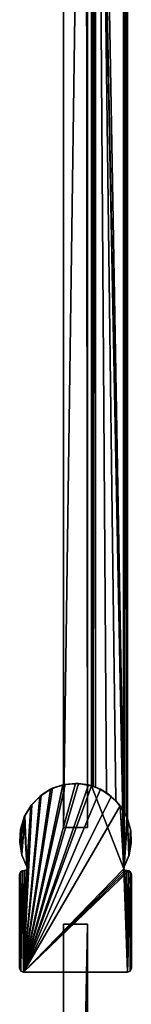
# Model space of a CAD drawing. Header units: metres. Extents: x 0 to 803, y -754 to 49.
# Tile 21 of 24: x 740 to 768, y -443 to -197. Entities that reach past the tile are written whole.
import ezdxf

# ---------------------------------------------------------------- set-up
doc = ezdxf.new("R2010")
doc.units = ezdxf.units.M

msp = doc.modelspace()

# ---------------------------------------------------------------- linework, layer by layer
at = {"layer": 'Y2A77'}
for points in [[(766.480103, -409.00177), (758.312683, 4.012834), (767.312683, 13.012834)], [(767.312683, -396.935669), (766.480103, -409.00177), (767.312683, 13.012834)], [(766.484253, 12.184372, 6.785111), (766.705566, -395.611298, 6.719441), (767.024475, 12.724623, 6.502149)], [(767.16156, -396.570007, 6.328299), (767.024475, 12.724623, 6.502149), (766.705566, -395.611298, 6.719441)], [(767.26355, 12.9637, 6.109252), (767.024475, 12.724623, 6.502149), (767.16156, -396.570007, 6.328299)], [(767.27948, -396.852844, 6.055089), (767.26355, 12.9637, 6.109252), (767.16156, -396.570007, 6.328299)], [(767.312683, 13.012834, 5.8), (767.26355, 12.9637, 6.109252), (767.27948, -396.852844, 6.055089)], [(767.312683, -396.935669, 5.8), (767.312683, 13.012834, 5.8), (767.27948, -396.852844, 6.055089)], [(767.312683, -396.935669, 5.8), (767.312683, -396.935669), (767.312683, 13.012834, 5.8)], [(767.312683, -396.935669), (767.312683, 13.012834), (767.312683, 13.012834, 5.8)], [(766.312256, 12.012419, 6.8), (759.312683, 5.012834, 6.8), (766.312256, -394.90918, 6.8)], [(766.312256, 12.012419, 6.8), (766.312256, -394.90918, 6.8), (766.484253, 12.184372, 6.785111)], [(766.312256, -394.90918, 6.8), (766.705566, -395.611298, 6.719441), (766.484253, 12.184372, 6.785111)], [(759.312683, 5.012834, 6.8), (759.140747, 4.840896, 6.785042), (759.312683, -389.027802, 6.8)], [(762.064819, -390.450348, 6.8), (759.312683, 5.012834, 6.8), (759.312683, -389.027802, 6.8)], [(764.436768, -392.443329, 6.8), (759.312683, 5.012834, 6.8), (762.064819, -390.450348, 6.8)], [(766.312256, -394.90918, 6.8), (759.312683, 5.012834, 6.8), (764.436768, -392.443329, 6.8)], [(758.312683, 4.012834, 5.799586), (758.312683, -388.687012, 5.799586), (758.361694, 4.061841, 6.108867)], [(758.312683, -388.687012, 5.799586), (758.422424, -388.720306, 6.255084), (758.361694, 4.061841, 6.108867)], [(766.480103, -409.00177), (766.416992, -409.453064), (758.312683, 4.012834)], [(766.416992, -409.453064), (758.312683, -388.687012), (758.312683, 4.012834)], [(758.312683, -388.687012), (758.312683, -388.687012, 5.799586), (758.312683, 4.012834)], [(758.312683, -388.687012, 5.799586), (758.312683, 4.012834, 5.799586), (758.312683, 4.012834)], [(758.361694, 4.061841, 6.108867), (758.422424, -388.720306, 6.255084), (758.600647, 4.300764, 6.501865)], [(758.422424, -388.720306, 6.255084), (758.726807, -388.817932, 6.610183), (758.600647, 4.300764, 6.501865)], [(758.600647, 4.300764, 6.501865), (758.726807, -388.817932, 6.610183), (759.140747, 4.840896, 6.785042)], [(759.140747, 4.840896, 6.785042), (758.726807, -388.817932, 6.610183), (759.312683, -389.027802, 6.8)], [(754.300842, -388.099579, 2000), (741.300293, -435.299591, 2000), (757.517151, -388.474274, 2000)], [(751.084473, -388.473816, 2000), (741.300293, -435.299591, 2000), (754.300842, -388.099579, 2000)], [(755.041748, -388.119263), (741.300293, -435.299591), (751.729065, -388.337616)], [(758.312683, -388.687012), (741.300293, -435.299591), (755.041748, -388.119263)], [(751.729065, -388.337616), (741.300293, -435.299591), (748.560974, -389.329865)], [(748.040161, -389.576965, 2000), (741.300293, -435.299591, 2000), (751.084473, -388.473816, 2000)], [(757.517151, -388.474274, 2000), (741.300293, -435.299591, 2000), (760.56134, -389.57785, 2000)], [(766.416992, -409.453064), (741.300293, -435.299591), (758.312683, -388.687012)], [(748.040161, -389.576965, 2000), (751.084473, -388.473816, 2000), (748.560974, -389.329865)], [(748.560974, -389.329865), (751.084473, -388.473816, 2000), (751.729065, -388.337616)], [(751.084473, -388.473816, 2000), (754.300842, -388.099579, 2000), (751.729065, -388.337616)], [(751.729065, -388.337616), (754.300842, -388.099579, 2000), (755.041748, -388.119263)], [(757.517151, -388.474274, 2000), (755.041748, -388.119263), (754.300842, -388.099579, 2000)], [(755.041748, -388.119263), (757.517151, -388.474274, 2000), (758.312683, -388.687012)], [(759.312683, -389.027802, 6.8), (757.517151, -388.474274, 2000), (760.56134, -389.57785, 2000)], [(758.726807, -388.817932, 6.610183), (757.517151, -388.474274, 2000), (759.312683, -389.027802, 6.8)], [(758.422424, -388.720306, 6.255084), (757.517151, -388.474274, 2000), (758.726807, -388.817932, 6.610183)], [(758.312683, -388.687012, 5.799586), (757.517151, -388.474274, 2000), (758.422424, -388.720306, 6.255084)], [(758.312683, -388.687012), (757.517151, -388.474274, 2000), (758.312683, -388.687012, 5.799586)], [(748.560974, -389.329865), (741.300293, -435.299591), (745.715576, -391.040161)], [(745.330688, -391.350006, 2000), (741.300293, -435.299591, 2000), (748.040161, -389.576965, 2000)], [(760.56134, -389.57785, 2000), (741.300293, -435.299591, 2000), (763.270569, -391.351288, 2000)], [(745.715576, -391.040161), (741.300293, -435.299591), (743.352905, -393.372345)], [(743.100952, -393.69809, 2000), (741.300293, -435.299591, 2000), (745.330688, -391.350006, 2000)], [(763.270569, -391.351288, 2000), (741.300293, -435.299591, 2000), (765.499939, -393.699707, 2000)], [(743.100952, -393.69809, 2000), (745.330688, -391.350006, 2000), (743.352905, -393.372345)], [(743.352905, -393.372345), (745.330688, -391.350006, 2000), (745.715576, -391.040161)], [(745.330688, -391.350006, 2000), (748.040161, -389.576965, 2000), (745.715576, -391.040161)], [(745.715576, -391.040161), (748.040161, -389.576965, 2000), (748.560974, -389.329865)], [(759.312683, -389.027802, 6.8), (760.56134, -389.57785, 2000), (762.064819, -390.450348, 6.8)], [(760.56134, -389.57785, 2000), (763.270569, -391.351288, 2000), (762.064819, -390.450348, 6.8)], [(762.064819, -390.450348, 6.8), (763.270569, -391.351288, 2000), (764.436768, -392.443329, 6.8)], [(763.270569, -391.351288, 2000), (765.499939, -393.699707, 2000), (764.436768, -392.443329, 6.8)], [(743.352905, -393.372345), (741.300293, -435.299591), (742.183044, -409.451752)], [(742.183044, -409.451752, 2000), (741.300293, -435.299591, 2000), (743.100952, -393.69809, 2000)], [(765.499939, -393.699707, 2000), (741.300293, -435.299591, 2000), (766.416992, -409.453064, 2000)], [(743.100952, -393.69809, 2000), (741.470398, -396.495605, 2000), (742.118591, -409.000031, 2000)], [(743.100952, -393.69809, 2000), (741.605774, -396.195282), (741.470398, -396.495605, 2000)], [(741.605774, -396.195282), (743.352905, -393.372345), (742.118591, -409.000031)], [(741.605774, -396.195282), (743.100952, -393.69809, 2000), (743.352905, -393.372345)], [(742.118591, -409.000031), (743.352905, -393.372345), (742.183044, -409.451752)], [(742.183044, -409.451752, 2000), (743.100952, -393.69809, 2000), (742.118591, -409.000031, 2000)], [(764.436768, -392.443329, 6.8), (765.499939, -393.699707, 2000), (766.312256, -394.90918, 6.8)], [(767.130127, -396.497467, 2000), (765.499939, -393.699707, 2000), (766.480103, -409.00177, 2000)], [(766.480103, -409.00177, 2000), (765.499939, -393.699707, 2000), (766.416992, -409.453064, 2000)], [(765.499939, -393.699707, 2000), (766.705566, -395.611298, 6.719441), (766.312256, -394.90918, 6.8)], [(766.705566, -395.611298, 6.719441), (765.499939, -393.699707, 2000), (767.16156, -396.570007, 6.328299)], [(765.499939, -393.699707, 2000), (767.130127, -396.497467, 2000), (767.16156, -396.570007, 6.328299)], [(740.572449, -399.35025), (741.605774, -396.195282), (740.836304, -405.937805)], [(740.572449, -399.35025), (741.470398, -396.495605, 2000), (741.605774, -396.195282)], [(740.836304, -405.937805), (741.605774, -396.195282), (742.118591, -409.000031)], [(740.526123, -399.592926, 2000), (740.318665, -402.82431, 2000), (741.470398, -396.495605, 2000)], [(740.318665, -402.82431, 2000), (740.859131, -406.016968, 2000), (741.470398, -396.495605, 2000)], [(740.526123, -399.592926, 2000), (741.470398, -396.495605, 2000), (740.572449, -399.35025)], [(742.118591, -409.000031, 2000), (741.470398, -396.495605, 2000), (740.859131, -406.016968, 2000)], [(767.740051, -406.01889, 2000), (767.130127, -396.497467, 2000), (766.480103, -409.00177, 2000)], [(766.480103, -409.00177), (767.312683, -396.935669), (767.70636, -406.13269)], [(768.073975, -399.59491, 2000), (767.130127, -396.497467, 2000), (767.740051, -406.01889, 2000)], [(767.16156, -396.570007, 6.328299), (767.130127, -396.497467, 2000), (767.27948, -396.852844, 6.055089)], [(768.073975, -399.59491, 2000), (767.27948, -396.852844, 6.055089), (767.130127, -396.497467, 2000)], [(767.27948, -396.852844, 6.055089), (768.073975, -399.59491, 2000), (767.312683, -396.935669, 5.8)], [(767.312683, -396.935669), (768.13324, -399.945984), (767.70636, -406.13269)], [(767.312683, -396.935669), (768.073975, -399.59491, 2000), (768.13324, -399.945984)], [(767.312683, -396.935669, 5.8), (768.073975, -399.59491, 2000), (767.312683, -396.935669)], [(740.311096, -402.65979), (740.572449, -399.35025), (740.836304, -405.937805)], [(740.311096, -402.65979), (740.526123, -399.592926, 2000), (740.572449, -399.35025)], [(740.318665, -402.82431, 2000), (740.526123, -399.592926, 2000), (740.311096, -402.65979)], [(767.70636, -406.13269), (768.13324, -399.945984), (768.266663, -403.063263)], [(768.280945, -402.826324, 2000), (768.073975, -399.59491, 2000), (767.740051, -406.01889, 2000)], [(768.13324, -399.945984), (768.073975, -399.59491, 2000), (768.280945, -402.826324, 2000)], [(768.266663, -403.063263), (768.13324, -399.945984), (768.280945, -402.826324, 2000)], [(740.836304, -405.937805), (740.318665, -402.82431, 2000), (740.311096, -402.65979)], [(740.836304, -405.937805), (740.859131, -406.016968, 2000), (740.318665, -402.82431, 2000)], [(767.740051, -406.01889, 2000), (767.70636, -406.13269), (768.266663, -403.063263)], [(767.740051, -406.01889, 2000), (768.266663, -403.063263), (768.280945, -402.826324, 2000)], [(742.118591, -409.000031), (742.118591, -409.000031, 2000), (740.836304, -405.937805)], [(742.118591, -409.000031, 2000), (740.859131, -406.016968, 2000), (740.836304, -405.937805)], [(766.480103, -409.00177, 2000), (766.480103, -409.00177), (767.740051, -406.01889, 2000)], [(766.480103, -409.00177), (767.70636, -406.13269), (767.740051, -406.01889, 2000)], [(740.592896, -435.006561), (740.299866, -434.299164), (740.464417, -410.352783)], [(740.464417, -410.352783), (740.299866, -434.299164), (740.299866, -410.902405)], [(740.299866, -410.902405, 2000), (740.299866, -434.299164, 2000), (740.464417, -410.352783, 2000)], [(740.299866, -434.299164, 2000), (740.592896, -435.006561, 2000), (740.464417, -410.352783, 2000)], [(740.464417, -410.352783, 2000), (740.464417, -410.352783), (740.299866, -410.902405, 2000)], [(740.464417, -410.352783), (740.299866, -410.902405), (740.299866, -410.902405, 2000)], [(740.299866, -434.299164), (740.299866, -434.299164, 2000), (740.299866, -410.902405)], [(740.299866, -434.299164, 2000), (740.299866, -410.902405, 2000), (740.299866, -410.902405)], [(740.904053, -409.9841), (740.592896, -435.006561), (740.464417, -410.352783)], [(740.464417, -410.352783, 2000), (740.592896, -435.006561, 2000), (740.904053, -409.9841, 2000)], [(740.904053, -409.9841, 2000), (740.904053, -409.9841), (740.464417, -410.352783, 2000)], [(740.904053, -409.9841), (740.464417, -410.352783), (740.464417, -410.352783, 2000)], [(740.592896, -435.006561), (740.904053, -409.9841), (741.300293, -435.299591)], [(741.300293, -435.299591, 2000), (740.904053, -409.9841, 2000), (740.592896, -435.006561, 2000)], [(740.904053, -409.9841), (741.473938, -409.917694), (741.300293, -435.299591)], [(740.904053, -409.9841, 2000), (741.300293, -435.299591, 2000), (741.473938, -409.917694, 2000)], [(741.473938, -409.917694, 2000), (741.473938, -409.917694), (740.904053, -409.9841, 2000)], [(741.473938, -409.917694), (740.904053, -409.9841), (740.904053, -409.9841, 2000)], [(742.183044, -409.451752), (741.300293, -435.299591), (741.920715, -409.825134)], [(741.920715, -409.825134, 2000), (741.300293, -435.299591, 2000), (742.183044, -409.451752, 2000)], [(767.299438, -435.299591), (741.300293, -435.299591), (766.416992, -409.453064)], [(766.416992, -409.453064, 2000), (741.300293, -435.299591, 2000), (766.679504, -409.8255, 2000)], [(741.920715, -409.825134), (741.300293, -435.299591), (741.473938, -409.917694)], [(741.473938, -409.917694, 2000), (741.300293, -435.299591, 2000), (741.920715, -409.825134, 2000)], [(766.679504, -409.8255, 2000), (741.300293, -435.299591, 2000), (767.125793, -409.917694, 2000)], [(767.125793, -409.917694, 2000), (741.300293, -435.299591, 2000), (767.695679, -409.9841, 2000)], [(767.695679, -409.9841, 2000), (741.300293, -435.299591, 2000), (767.299438, -435.299591, 2000)], [(741.920715, -409.825134, 2000), (741.473938, -409.917694), (741.473938, -409.917694, 2000)], [(741.473938, -409.917694), (741.920715, -409.825134, 2000), (741.920715, -409.825134)], [(741.920715, -409.825134, 2000), (742.183044, -409.451752, 2000), (741.920715, -409.825134)], [(741.920715, -409.825134), (742.183044, -409.451752, 2000), (742.183044, -409.451752)], [(742.183044, -409.451752, 2000), (742.118591, -409.000031, 2000), (742.183044, -409.451752)], [(742.183044, -409.451752), (742.118591, -409.000031, 2000), (742.118591, -409.000031)], [(766.416992, -409.453064, 2000), (766.480103, -409.00177), (766.480103, -409.00177, 2000)], [(766.480103, -409.00177), (766.416992, -409.453064, 2000), (766.416992, -409.453064)], [(766.679504, -409.8255), (767.299438, -435.299591), (766.416992, -409.453064)], [(766.416992, -409.453064, 2000), (766.679504, -409.8255, 2000), (766.416992, -409.453064)], [(766.416992, -409.453064), (766.679504, -409.8255, 2000), (766.679504, -409.8255)], [(767.125793, -409.917694), (767.299438, -435.299591), (766.679504, -409.8255)], [(766.679504, -409.8255, 2000), (767.125793, -409.917694, 2000), (766.679504, -409.8255)], [(766.679504, -409.8255), (767.125793, -409.917694, 2000), (767.125793, -409.917694)], [(767.695679, -409.9841), (767.299438, -435.299591), (767.125793, -409.917694)], [(767.695679, -409.9841, 2000), (767.695679, -409.9841), (767.125793, -409.917694, 2000)], [(767.695679, -409.9841), (767.125793, -409.917694), (767.125793, -409.917694, 2000)], [(768.135254, -410.352783), (767.299438, -435.299591), (767.695679, -409.9841)], [(768.135254, -410.352783, 2000), (767.695679, -409.9841, 2000), (767.299438, -435.299591, 2000)], [(768.006836, -435.006561), (767.299438, -435.299591), (768.135254, -410.352783)], [(768.006836, -435.006561, 2000), (768.135254, -410.352783, 2000), (767.299438, -435.299591, 2000)], [(768.135254, -410.352783, 2000), (768.135254, -410.352783), (767.695679, -409.9841, 2000)], [(768.135254, -410.352783), (767.695679, -409.9841), (767.695679, -409.9841, 2000)], [(768.135254, -410.352783), (768.299866, -410.902405), (768.006836, -435.006561)], [(768.299866, -410.902405, 2000), (768.135254, -410.352783, 2000), (768.006836, -435.006561, 2000)], [(768.299866, -410.902405), (768.299866, -434.299164), (768.006836, -435.006561)], [(768.299866, -434.299164, 2000), (768.299866, -410.902405, 2000), (768.006836, -435.006561, 2000)], [(768.299866, -410.902405, 2000), (768.299866, -410.902405), (768.135254, -410.352783, 2000)], [(768.299866, -410.902405), (768.135254, -410.352783), (768.135254, -410.352783, 2000)], [(768.299866, -434.299164), (768.299866, -410.902405), (768.299866, -434.299164, 2000)], [(768.299866, -410.902405), (768.299866, -410.902405, 2000), (768.299866, -434.299164, 2000)], [(740.299866, -434.299164, 2000), (740.299866, -434.299164), (740.592896, -435.006561, 2000)], [(740.299866, -434.299164), (740.592896, -435.006561), (740.592896, -435.006561, 2000)], [(740.592896, -435.006561, 2000), (740.592896, -435.006561), (741.300293, -435.299591, 2000)], [(740.592896, -435.006561), (741.300293, -435.299591), (741.300293, -435.299591, 2000)], [(741.300293, -435.299591), (767.299438, -435.299591), (741.300293, -435.299591, 2000)], [(767.299438, -435.299591), (767.299438, -435.299591, 2000), (741.300293, -435.299591, 2000)], [(767.299438, -435.299591, 2000), (767.299438, -435.299591), (768.006836, -435.006561, 2000)], [(767.299438, -435.299591), (768.006836, -435.006561), (768.006836, -435.006561, 2000)], [(768.006836, -435.006561, 2000), (768.006836, -435.006561), (768.299866, -434.299164, 2000)], [(768.006836, -435.006561), (768.299866, -434.299164), (768.299866, -434.299164, 2000)]]:
    msp.add_3dface(points, dxfattribs=at)
at = {"layer": 'Y2A77012'}
for points in [[(751.299866, -399.099579, 13.5), (756.900391, 1.544305, 13.5), (757.299866, -399.099579, 13.5)], [(751.299866, -14.996019, 13.5), (756.900391, 1.544305, 13.5), (751.299866, -399.099579, 13.5)], [(751.299866, -399.099579, 1980.5), (756.900391, 1.544305, 1980.5), (751.299866, -14.996019, 1980.5)], [(757.299866, -399.099579, 1980.5), (756.900391, 1.544305, 1980.5), (751.299866, -399.099579, 1980.5)], [(757.299866, -399.099579, 13.5), (756.900391, 1.544305, 13.5), (757.299866, -15.045778, 13.5)], [(757.299866, -15.045778, 1980.5), (756.900391, 1.544305, 1980.5), (757.299866, -399.099579, 1980.5)], [(751.299866, -14.996019, 13.5), (751.299866, -399.099579, 13.5), (751.299866, -14.996019, 1980.5)], [(751.299866, -399.099579, 13.5), (751.299866, -399.099579, 1980.5), (751.299866, -14.996019, 1980.5)], [(757.299866, -399.099579, 13.5), (757.299866, -15.045778, 13.5), (757.299866, -399.099579, 1980.5)], [(757.299866, -15.045778, 13.5), (757.299866, -15.045778, 1980.5), (757.299866, -399.099579, 1980.5)], [(751.299866, -399.099579, 13.5), (757.299866, -399.099579, 13.5), (751.299866, -399.099579, 1980.5)], [(757.299866, -399.099579, 13.5), (757.299866, -399.099579, 1980.5), (751.299866, -399.099579, 1980.5)], [(751.299866, -423.299591, 3), (751.299866, -730.299561, 3), (751.299866, -423.299591, 1994)], [(751.299866, -730.299561, 3), (751.299866, -730.299561, 1994), (751.299866, -423.299591, 1994)], [(757.299866, -423.299591, 3), (751.299866, -423.299591, 3), (757.299866, -423.299591, 1994)], [(751.299866, -423.299591, 3), (751.299866, -423.299591, 1994), (757.299866, -423.299591, 1994)], [(751.299866, -423.299591, 3), (757.299866, -423.299591, 3), (751.299866, -730.299561, 3)], [(757.299866, -423.299591, 3), (757.299866, -730.299561, 3), (751.299866, -730.299561, 3)], [(751.299866, -423.299591, 1994), (751.299866, -730.299561, 1994), (757.299866, -423.299591, 1994)], [(751.299866, -730.299561, 1994), (757.299866, -730.299561, 1994), (757.299866, -423.299591, 1994)], [(757.299866, -730.299561, 3), (757.299866, -423.299591, 3), (757.299866, -730.299561, 1994)], [(757.299866, -423.299591, 3), (757.299866, -423.299591, 1994), (757.299866, -730.299561, 1994)]]:
    msp.add_3dface(points, dxfattribs=at)

doc.saveas('drawing.dxf')
